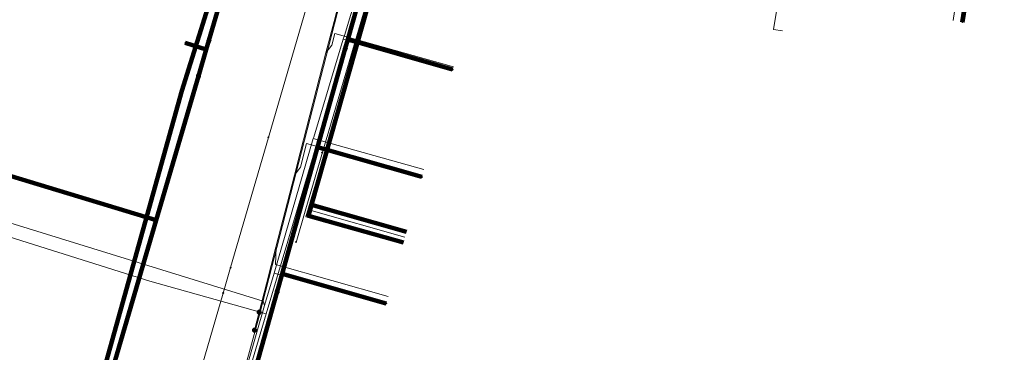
# Model space of a CAD drawing. Extents: x 152558 to 154479, y 462974 to 463683.
# Tile 63 of 256: x 152852 to 152905, y 463447 to 463465. Entities that reach past the tile are written whole.
import ezdxf
from ezdxf.lldxf.tags import DXFTag

# ---------------------------------------------------------------- set-up
doc = ezdxf.new("R2010")
doc.units = 0
doc.header["$LTSCALE"] = 0.2
doc.layers.get('0').update_dxf_attribs({"linetype": 'CONTINUOUS'})
for name, color, linetype, lineweight in [('B-RO-KL-DATA_COAXIAAL_17_ZIGGO BV-G', 90, 'KL-DATA-N', 18), ('B-RO-KL-DATA_COAXIAAL_7_ZIGGO BV-G', 90, 'KL-DATA-N', 18), ('B-RO-KL-DATA_HULPSTUK_KPN BV-S', 90, 'CONTINUOUS', 25), ('B-RO-KL-DATA_HULPSTUK_REGGEFIBER OPERATOR BV-S', 90, 'CONTINUOUS', 25), ('B-RO-KL-DATA_KABELBED_KPN BV-G', 90, 'CONTINUOUS', 100), ('B-RO-KL-DATA_KABELBED_ZIGGO BV-G', 90, 'CONTINUOUS', 100), ('B-RO-KL-DATA_REGGEFIBER OPERATOR BV-G', 90, 'KL-DATA-N', 18), ('B-RO-KL-ET_LS_400 V_STEDIN NETBEHEER BV-G', 190, 'KL-LS-N', 18), ('B-RO-KL-ET_LS_HULPSTUK_STEDIN NETBEHEER BV-S', 190, 'CONTINUOUS', 25), ('B-RO-KL-GAS_LD_KOPER_22_0.1 BAR_STEDIN NETBEHEER BV-G', 50, 'KL-GAS-LD-N', 18), ('B-RO-KL-GAS_LD_PE_40_0.1 BAR_STEDIN NETBEHEER BV-G', 50, 'KL-GAS-LD-N', 18), ('B-RO-KL-GAS_LD_PVC_110_0.1 BAR_STEDIN NETBEHEER BV-G', 50, 'KL-GAS-LD-N', 18), ('B-RO-KL-WATER_80_VITENS-G', 170, 'KL-WATER-N', 18), ('B-RO-KL-WATER_HULPSTUK_VITENS-S', 170, 'CONTINUOUS', 25)]:
    doc.layers.add(name, color=color, linetype=linetype, lineweight=lineweight)
doc.styles.add('NLCS-ISO', font='NLCS-ISO.ttf')
tags = doc.linetypes.add('KL-DATA-N', pattern='A,4,-1,[101,NLCS.SHX,S=0.5,R=0,X=0,Y=0],-1,4,-1,["D",Standard,S=1,R=0,X=-0.25,Y=-0.5],-1.5', length=12.5).pattern_tags.tags
tags[18] = DXFTag(74, 10)
tags = doc.linetypes.add('KL-GAS-LD-N', pattern='A,4,-1,[69,NLCS.SHX,S=0.5,R=0,X=0,Y=0],-1,4,-1,["L",Standard,S=1,R=0,X=0.25,Y=-0.5],-2', length=13).pattern_tags.tags
tags[18] = DXFTag(74, 10)
tags = doc.linetypes.add('KL-LS-N', pattern='A,4,-1,[103,NLCS.SHX,S=0.75,R=0,X=0,Y=0],-1,4,-1,["L",Standard,S=1,R=0,X=0,Y=-0.5],-2', length=13).pattern_tags.tags
tags[18] = DXFTag(74, 10)
doc.linetypes.add('KL-WATER-N', pattern='A,7,-0.5,[168,NLCS.SHX,S=0.75,R=0,X=0.75,Y=0],-2', length=9.5)

# ---------------------------------------------------------------- blocks, each defined once
blk = doc.blocks.new('SKL-WTB_HULP_MOF-SO')
at = {"linetype": 'ByBlock', "lineweight": 18}
h = blk.add_hatch(color=0, dxfattribs=at)
h.dxf.hatch_style = 1
h.paths.add_polyline_path([(-0.5625, 0, 1), (0.5625, 0, 1)])
at = {"color": 0, "linetype": 'ByBlock', "lineweight": 18}
blk.add_circle((0, 0), 0.5625, dxfattribs=at)
at = {"color": 0, "linetype": 'ByBlock', "lineweight": 18, "style": 'NLCS-ISO', "flags": 1}
for tag, p in [('TYPE', (1.5, 0)), ('OMSCHRIJVING', (1.5, -3)), ('LABEL', (1.5, -1.5))]:
    blk.add_attdef(tag, p, '', height=1, dxfattribs=at)
blk = doc.blocks.new('SKL-WTB_HULP_OVERIG-SO')
at = {"color": 0, "linetype": 'ByBlock', "lineweight": 18}
for points in [[(-0.14, 0.14), (0.14, -0.14)], [(0.14, 0.14), (-0.14, -0.14)]]:
    blk.add_lwpolyline(points, dxfattribs=at)
at = {"color": 0, "linetype": 'ByBlock', "lineweight": 18, "style": 'NLCS-ISO', "flags": 1}
for tag, p in [('TYPE', (1.5, 0)), ('OMSCHRIJVING', (1.5, -3)), ('LABEL', (1.5, -1.5))]:
    blk.add_attdef(tag, p, '', height=1, dxfattribs=at)

msp = doc.modelspace()

# ---------------------------------------------------------------- linework, layer by layer
at = {"layer": 'B-RO-KL-DATA_COAXIAAL_17_ZIGGO BV-G', "flags": 128}
msp.add_lwpolyline([(152856.538, 463488.136), (152855.279, 463482.577), (152860.971, 463480.813), (152862.835, 463480.236), (152863.482, 463479.972), (152864.072, 463479.6), (152864.589, 463479.13), (152865.017, 463478.578), (152865.341, 463477.96), (152865.554, 463477.295), (152865.647, 463476.602), (152865.619, 463475.905), (152865.47, 463475.224), (152863.296, 463468.264), (152860.97, 463460.821), (152858.662, 463452.571), (152851.887, 463428.353), (152850.773, 463424.369), (152850.724, 463424.205), (152847.949, 463414.808), (152847.628, 463413.994), (152847.171, 463413.248), (152846.591, 463412.594), (152846.432, 463412.468), (152853.812, 463410.192), (152853.72, 463407.51), (152865.931, 463403.984), (152879.424, 463400.088), (152879.486, 463400.07), (152886.556, 463398.028), (152895.107, 463395.559), (152895.587, 463395.42), (152895.201, 463393.947), (152900.659, 463392.234), (152905.768, 463390.63), (152906.229, 463390.52), (152906.689, 463390.41), (152906.747, 463390.396), (152911.097, 463389.354), (152911.883, 463389.202), (152920.349, 463387.563), (152923.701, 463386.914), (152930.388, 463385.619), (152930.958, 463388.756), (152931.548, 463388.643)], dxfattribs=at)
at = {"layer": 'B-RO-KL-DATA_COAXIAAL_7_ZIGGO BV-G', "flags": 128}
for points in [[(152872.863, 463452.67), (152867.766, 463454.108), (152867.93, 463454.686), (152871.299, 463466.573), (152871.463, 463467.151), (152872.863, 463472.089), (152873.142, 463472.803), (152873.551, 463473.451), (152874.077, 463474.008), (152874.699, 463474.455), (152875.395, 463474.776), (152876.139, 463474.957), (152876.904, 463474.994), (152877.663, 463474.885), (152881.033, 463474.06), (152883.114, 463481.916), (152883.237, 463482.039), (152883.563, 463482.529), (152883.787, 463483.074), (152884.565, 463485.66), (152885.051, 463487.276), (152886.265, 463491.311), (152885.69, 463491.484)], [(152885.69, 463491.484), (152886.265, 463491.311), (152885.051, 463487.276), (152884.565, 463485.66), (152883.787, 463483.074), (152883.563, 463482.529), (152883.237, 463482.039), (152883.114, 463481.916), (152881.033, 463474.06), (152877.663, 463474.885), (152876.904, 463474.994), (152876.139, 463474.957), (152875.395, 463474.776), (152874.699, 463474.455), (152874.077, 463474.008), (152873.551, 463473.451), (152873.142, 463472.803), (152872.863, 463472.089), (152871.463, 463467.151), (152871.299, 463466.573), (152867.93, 463454.686), (152873.031, 463453.247)]]:
    msp.add_lwpolyline(points, dxfattribs=at)
at = {"layer": 'B-RO-KL-DATA_KABELBED_KPN BV-G', "flags": 128}
for points in [[(152849.981, 463421.168), (152859.586, 463453.877), (152861.856, 463461.606), (152862.277, 463463.042), (152862.418, 463463.522), (152865.317, 463473.394), (152865.912, 463475.304), (152866.015, 463475.585), (152866.093, 463475.875), (152866.145, 463476.17), (152866.17, 463476.469), (152866.168, 463476.769)], [(152873.802, 463474.385), (152873.534, 463474.155), (152873.285, 463473.905), (152873.056, 463473.636), (152872.849, 463473.349), (152872.665, 463473.048), (152872.506, 463472.733), (152872.371, 463472.406), (152872.263, 463472.07), (152871.804, 463470.435), (152869.877, 463463.569), (152869.743, 463463.092), (152868.255, 463457.789), (152866.348, 463450.996), (152866.079, 463450.038), (152857.411, 463419.157)], [(152904.314, 463469.06), (152903.608, 463469.179), (152902.883, 463464.509)], [(152861.856, 463461.606), (152859.586, 463453.877), (152814.057, 463467.689)], [(152862.418, 463463.522), (152862.277, 463463.042), (152861.143, 463463.386)], [(152869.743, 463463.092), (152869.877, 463463.569), (152875.51, 463461.962)], [(152869.743, 463463.092), (152868.255, 463457.789), (152873.859, 463456.196)], [(152866.079, 463450.038), (152866.348, 463450.996), (152871.94, 463449.4)]]:
    msp.add_lwpolyline(points, dxfattribs=at)
at = {"layer": 'B-RO-KL-DATA_KABELBED_ZIGGO BV-G', "flags": 128}
for points in [[(152863.296, 463468.264), (152860.97, 463460.821), (152850.724, 463424.205)], [(152871.299, 463466.573), (152867.93, 463454.686)], [(152872.863, 463452.67), (152867.766, 463454.108), (152867.93, 463454.686)], [(152873.031, 463453.247), (152867.93, 463454.686)]]:
    msp.add_lwpolyline(points, dxfattribs=at)
at = {"layer": 'B-RO-KL-DATA_REGGEFIBER OPERATOR BV-G', "flags": 128}
for points in [[(152867.1, 463452.675), (152867.614, 463454.471), (152871.36, 463467.182), (152871.77, 463468.506), (152872.589, 463471.311), (152873.458, 463474.014), (152873.601, 463474.648), (152873.347, 463474.963)], [(152854.753, 463407.045), (152854.509, 463410.71), (152854.473, 463411.254), (152857.524, 463421.845), (152865.499, 463448.842), (152872.374, 463471.919), (152874.431, 463474.595)], [(152865.499, 463448.842), (152872.374, 463471.919), (152874.431, 463474.595)], [(152872.842, 463452.589), (152867.624, 463454.058), (152871.628, 463467.62), (152871.77, 463468.506)], [(152872.947, 463452.961), (152867.917, 463454.385), (152871.687, 463467.611), (152871.77, 463468.506)], [(152812.085, 463465.455), (152859.24, 463450.601), (152864.8, 463449.033), (152865.499, 463448.842)], [(152857.524, 463421.845), (152865.499, 463448.842)]]:
    msp.add_lwpolyline(points, dxfattribs=at)
at = {"layer": 'B-RO-KL-ET_LS_400 V_STEDIN NETBEHEER BV-G', "flags": 128}
for points in [[(152865.187, 463449.001), (152869.892, 463467.276), (152873.22, 463473.109), (152874.161, 463473.686), (152875.15, 463474.175), (152876.178, 463474.572), (152877.239, 463474.875), (152878.322, 463475.08), (152887.373, 463472.526), (152887.547, 463472.494), (152887.722, 463472.492), (152887.895, 463472.521), (152888.061, 463472.58), (152888.214, 463472.667), (152888.349, 463472.779), (152888.462, 463472.913), (152888.551, 463473.064), (152888.611, 463473.229), (152889.696, 463477.258), (152889.785, 463477.461), (152889.907, 463477.644), (152890.06, 463477.802), (152890.239, 463477.93), (152890.438, 463478.024), (152892.173, 463478.422), (152892.302, 463478.474), (152892.42, 463478.549), (152892.523, 463478.643), (152892.607, 463478.754), (152892.67, 463478.878), (152892.881, 463479.664)], [(152893.229, 463464.031), (152892.743, 463464.11), (152895.072, 463478.32), (152895.763, 463478.207), (152896.284, 463478.296), (152896.287, 463478.316)], [(152872.938, 463472.706), (152870.998, 463469.311), (152869.845, 463467.295), (152869.136, 463464.539), (152868.701, 463462.849), (152867.322, 463457.491), (152867.014, 463456.293), (152866.016, 463452.416), (152865.508, 463450.444), (152865.118, 463448.93)], [(152902.39, 463464.588), (152902.469, 463465.082)], [(152875.55, 463462.103), (152869.178, 463463.901), (152869.027, 463463.269), (152868.701, 463462.849)], [(152873.867, 463456.227), (152867.655, 463457.982), (152867.342, 463456.72), (152867.014, 463456.293)], [(152872.047, 463449.779), (152865.984, 463451.491), (152866.035, 463452.411), (152866.016, 463452.416)], [(152865.118, 463448.93), (152865.166, 463448.918), (152864.994, 463448.248), (152859.274, 463427.497), (152858.766, 463425.654), (152858.411, 463424.368), (152858.387, 463424.279), (152858.323, 463424.047), (152856.693, 463418.135)], [(152865.118, 463448.93), (152864.865, 463447.964)]]:
    msp.add_lwpolyline(points, dxfattribs=at)
at = {"layer": 'B-RO-KL-GAS_LD_KOPER_22_0.1 BAR_STEDIN NETBEHEER BV-G', "flags": 128}
for points in [[(152902.982, 463464.493), (152903.737, 463469.199), (152904.261, 463469.309)], [(152875.501, 463461.931), (152869.63, 463463.588)], [(152873.969, 463456.587), (152868.024, 463458.266)], [(152871.92, 463449.331), (152865.915, 463451.025)]]:
    msp.add_lwpolyline(points, dxfattribs=at)
at = {"layer": 'B-RO-KL-GAS_LD_PE_40_0.1 BAR_STEDIN NETBEHEER BV-G', "flags": 128}
msp.add_lwpolyline([(152809.112, 463467.54), (152818.049, 463464.126), (152865.323, 463449.529), (152865.41, 463449.288)], dxfattribs=at)
at = {"layer": 'B-RO-KL-GAS_LD_PVC_110_0.1 BAR_STEDIN NETBEHEER BV-G', "flags": 128}
msp.add_lwpolyline([(152853.916, 463407.288), (152854.143, 463408.207), (152854.388, 463408.93), (152854.807, 463410.864), (152854.955, 463411.989), (152855.032, 463413.049), (152855.147, 463413.786), (152856.268, 463418.312), (152858.207, 463424.888), (152858.323, 463425.28), (152858.426, 463425.629), (152859.211, 463428.29), (152864.124, 463444.864), (152865.41, 463449.288), (152865.915, 463451.025), (152865.953, 463451.155), (152868.024, 463458.266), (152868.045, 463458.337), (152869.63, 463463.588), (152869.691, 463463.791), (152871.292, 463469.096), (152871.901, 463471.115), (152872.303, 463472.31), (152873.705, 463476.471)], dxfattribs=at)
at = {"layer": 'B-RO-KL-WATER_80_VITENS-G', "flags": 128}
msp.add_lwpolyline([(152848.344, 463399.017), (152855.749, 463424.442), (152855.811, 463424.654), (152856.051, 463425.48), (152856.479, 463426.948), (152863.181, 463449.959), (152863.579, 463451.326), (152865.615, 463458.316), (152867.65, 463465.305), (152868.391, 463467.848), (152870.472, 463474.994)], dxfattribs=at)

# ---------------------------------------------------------------- block references
at = {"layer": 'B-RO-KL-DATA_HULPSTUK_KPN BV-S', "xscale": 0.2, "yscale": 0.2, "zscale": 0.2}
for name, p in [('SKL-WTB_HULP_OVERIG-SO', (152902.883, 463464.509)), ('SKL-WTB_HULP_OVERIG-SO', (152861.143, 463463.386)), ('SKL-WTB_HULP_MOF-SO', (152862.418, 463463.522)), ('SKL-WTB_HULP_OVERIG-SO', (152862.418, 463463.522)), ('SKL-WTB_HULP_MOF-SO', (152869.743, 463463.093)), ('SKL-WTB_HULP_OVERIG-SO', (152869.743, 463463.092)), ('SKL-WTB_HULP_OVERIG-SO', (152869.743, 463463.092)), ('SKL-WTB_HULP_MOF-SO', (152861.856, 463461.606)), ('SKL-WTB_HULP_OVERIG-SO', (152875.51, 463461.962)), ('SKL-WTB_HULP_OVERIG-SO', (152861.856, 463461.606)), ('SKL-WTB_HULP_OVERIG-SO', (152873.859, 463456.196)), ('SKL-WTB_HULP_MOF-SO', (152866.079, 463450.038)), ('SKL-WTB_HULP_OVERIG-SO', (152866.079, 463450.038)), ('SKL-WTB_HULP_OVERIG-SO', (152871.94, 463449.4))]:
    msp.add_blockref(name, p, dxfattribs=at)
at = {"layer": 'B-RO-KL-DATA_HULPSTUK_REGGEFIBER OPERATOR BV-S', "xscale": 0.2, "yscale": 0.2, "zscale": 0.2}
for p in [(152870.6, 463464.5), (152868.5, 463457.5), (152867.1, 463452.7)]:
    msp.add_blockref('SKL-WTB_HULP_OVERIG-SO', p, dxfattribs=at)
at = {"layer": 'B-RO-KL-ET_LS_HULPSTUK_STEDIN NETBEHEER BV-S', "xscale": 0.2, "yscale": 0.2, "zscale": 0.2}
for p in [(152865.118, 463448.93), (152864.865, 463447.964)]:
    msp.add_blockref('SKL-WTB_HULP_MOF-SO', p, dxfattribs=at)
at = {"layer": 'B-RO-KL-WATER_HULPSTUK_VITENS-S', "xscale": 0.2, "yscale": 0.2, "zscale": 0.2}
for p in [(152865.615, 463458.316), (152863.579, 463451.326), (152863.181, 463449.959)]:
    msp.add_blockref('SKL-WTB_HULP_OVERIG-SO', p, dxfattribs=at)

doc.saveas('drawing.dxf')
